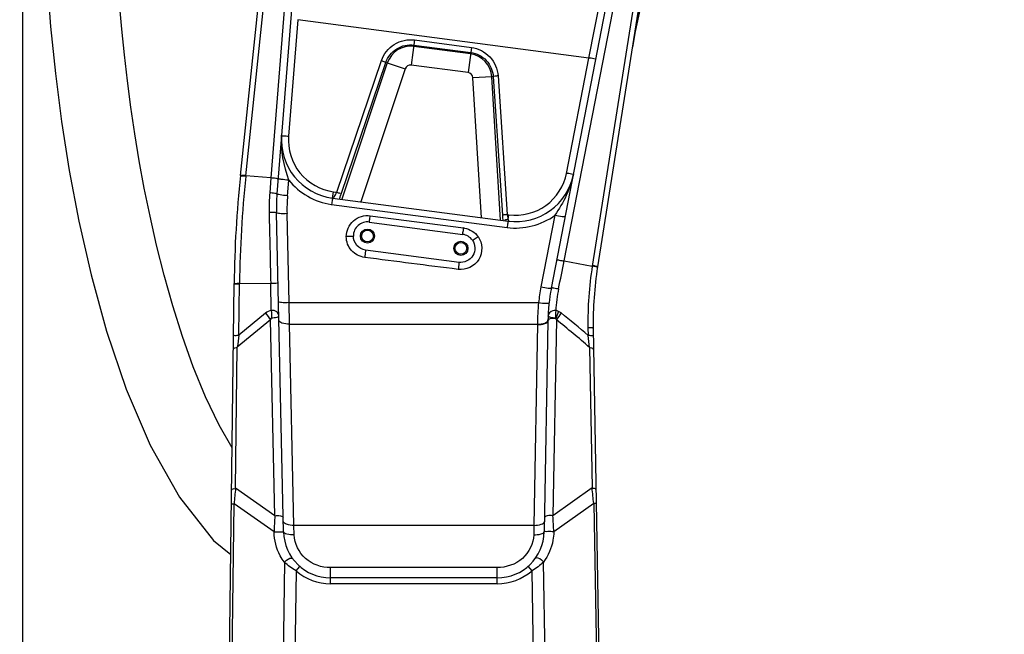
# Model space of a CAD drawing. Header units: millimetres. Extents: x 0 to 11890, y 0 to 8410.
# Tile 86 of 104: x 5937 to 6355, y 5465 to 5726. Entities that reach past the tile are written whole.
import ezdxf

# ---------------------------------------------------------------- set-up
doc = ezdxf.new("R2010")
doc.units = ezdxf.units.MM
doc.header["$LTSCALE"] = 653.95
doc.layers.get('0').update_dxf_attribs({"linetype": 'CONTINUOUS'})
for name, color, linetype in [('304102000231DXF_CONTINUOUS_LINE', 7, 'CONTINUOUS'), ('RB30-1-B-JSZL_DXF_DIMENSION', 7, 'CONTINUOUS'), ('RB30-1-BXIANDXF_CONTINUOUS_LINE', 7, 'CONTINUOUS')]:
    doc.layers.add(name, color=color, linetype=linetype)
doc.styles.get("Standard").update_dxf_attribs({"font": 'txt', "width": 0.7})
doc.dimstyles.new('DIMSTYLE_10', dxfattribs={"dimtxt": 70, "dimasz": 50, "dimexe": 1.5, "dimexo": 0, "dimgap": 1.75, "dimtad": 1, "dimdsep": 46, "dimtxsty": 'Standard', "dimblk": '_FILLED', "dimblk1": '_FILLED', "dimblk2": '_FILLED', "dimcen": 0.09, "dimclrt": 5, "dimazin": 2, "dimtp": 1.2, "dimtm": 1.2, "dimtfac": 1, "dimtofl": 0, "dimtmove": 0, "dimatfit": 3, "dimldrblk": '_FILLED', "dimfxl": 0, "dimtolj": 1, "dimarcsym": 0})
doc.dimstyles.new('DIMSTYLE_13', dxfattribs={"dimtxt": 70, "dimasz": 50, "dimexe": 1.5, "dimexo": 0, "dimgap": 1.75, "dimtad": 1, "dimdec": 1, "dimdsep": 46, "dimtxsty": 'Standard', "dimblk": '_FILLED', "dimblk1": '_FILLED', "dimblk2": '_FILLED', "dimcen": 0.09, "dimclrt": 5, "dimazin": 2, "dimtp": 1.2, "dimtm": 1.2, "dimtfac": 1, "dimtdec": 1, "dimtofl": 0, "dimtmove": 0, "dimatfit": 3, "dimldrblk": '_FILLED', "dimfxl": 0, "dimtolj": 1, "dimarcsym": 0})
doc.dimstyles.new('DIMSTYLE_3', dxfattribs={"dimtxt": 70, "dimasz": 50, "dimexe": 1.5, "dimexo": 0, "dimgap": 1.75, "dimtad": 0, "dimtih": 1, "dimtoh": 1, "dimdec": 1, "dimdsep": 46, "dimtxsty": 'Standard', "dimblk": '_FILLED', "dimblk1": '_FILLED', "dimblk2": '_FILLED', "dimcen": 0.09, "dimclrt": 5, "dimazin": 2, "dimtp": 0.8, "dimtm": 0.8, "dimtfac": 1, "dimtdec": 1, "dimtofl": 0, "dimtmove": 0, "dimatfit": 3, "dimldrblk": '_FILLED', "dimfxl": 0, "dimtolj": 1, "dimarcsym": 0})
doc.dimstyles.new('DIMSTYLE_4', dxfattribs={"dimtxt": 70, "dimasz": 50, "dimexe": 1.5, "dimexo": 0, "dimgap": 1.75, "dimtad": 0, "dimtih": 1, "dimtoh": 1, "dimdsep": 46, "dimtxsty": 'Standard', "dimblk": '_FILLED', "dimblk1": '_FILLED', "dimblk2": '_FILLED', "dimcen": 0.09, "dimclrt": 5, "dimazin": 2, "dimtp": 0.1, "dimtm": 0.1, "dimtfac": 1, "dimtofl": 0, "dimtmove": 0, "dimatfit": 3, "dimldrblk": '_FILLED', "dimfxl": 0, "dimtolj": 1, "dimarcsym": 0})
doc.dimstyles.new('DIMSTYLE_5', dxfattribs={"dimtxt": 70, "dimasz": 50, "dimexe": 1.5, "dimexo": 0, "dimgap": 1.75, "dimtad": 0, "dimtih": 1, "dimtoh": 1, "dimdsep": 46, "dimtxsty": 'Standard', "dimblk": '_FILLED', "dimblk1": '_FILLED', "dimblk2": '_FILLED', "dimcen": 0.09, "dimclrt": 5, "dimazin": 2, "dimtp": 1.2, "dimtm": 1.2, "dimtfac": 1, "dimtofl": 0, "dimtmove": 0, "dimatfit": 3, "dimldrblk": '_FILLED', "dimfxl": 0, "dimtolj": 1, "dimarcsym": 0})
doc.dimstyles.new('DIMSTYLE_8', dxfattribs={"dimtxt": 70, "dimasz": 50, "dimexe": 1.5, "dimexo": 0, "dimgap": 1.75, "dimtad": 1, "dimdsep": 46, "dimtxsty": 'Standard', "dimblk": '_FILLED', "dimblk1": '_FILLED', "dimblk2": '_FILLED', "dimcen": 0.09, "dimclrt": 5, "dimazin": 2, "dimtp": 0.8, "dimtm": 0.8, "dimtfac": 1, "dimtofl": 0, "dimtmove": 0, "dimatfit": 3, "dimldrblk": '_FILLED', "dimfxl": 0, "dimtolj": 1, "dimarcsym": 0})
doc.dimstyles.new('DIMSTYLE_9', dxfattribs={"dimtxt": 70, "dimasz": 50, "dimexe": 1.5, "dimexo": 0, "dimgap": 1.75, "dimtad": 1, "dimdsep": 46, "dimtxsty": 'Standard', "dimblk": '_FILLED', "dimblk1": '_FILLED', "dimblk2": '_FILLED', "dimcen": 0.09, "dimclrt": 5, "dimazin": 2, "dimtp": 0.5, "dimtm": 0.5, "dimtfac": 1, "dimtofl": 0, "dimtmove": 0, "dimatfit": 3, "dimldrblk": '_FILLED', "dimfxl": 0, "dimtolj": 1, "dimarcsym": 0})

# ---------------------------------------------------------------- blocks, each defined once
blk = doc.blocks.new('*D9')
at = {"layer": 'RB30-1-B-JSZL_DXF_DIMENSION', "color": 2, "linetype": 'Continuous'}
blk.add_line((6469.75, 5733.13), (6469.75, 6434.96), dxfattribs=at)
blk = doc.blocks.new('_FILLED')
at = {"color": 0, "linetype": 'ByBlock'}
blk.add_solid([(0, 0), (-1, 0.17), (-1, -0.17)], dxfattribs=at)
blk = doc.blocks.new('*D10')
at = {"layer": 'RB30-1-B-JSZL_DXF_DIMENSION', "color": 2, "linetype": 'Continuous'}
blk.add_line((5937.98, 4804.16), (5937.98, 6434.96), dxfattribs=at)
blk = doc.blocks.new('*D11')
at = {"layer": 'RB30-1-B-JSZL_DXF_DIMENSION', "color": 2, "linetype": 'Continuous'}
blk.add_line((7762.98, 4950.16), (7762.98, 6434.96), dxfattribs=at)
blk = doc.blocks.new('*D19')
at = {"layer": 'RB30-1-B-JSZL_DXF_DIMENSION', "color": 2, "linetype": 'Continuous'}
for p, q in [((6081.98, 5804.16), (5526.73, 5804.16)), ((5541.73, 5804.16), (5541.73, 5439.16)), ((5541.73, 5074.16), (5541.73, 5439.16)), ((6127.98, 5074.16), (5526.73, 5074.16))]:
    blk.add_line(p, q, dxfattribs=at)
at = {"layer": 'RB30-1-B-JSZL_DXF_DIMENSION', "color": 2, "linetype": 'Continuous', "xscale": 50, "yscale": 50, "zscale": 50}
for p, rotation in [((5541.73, 5804.16), 90), ((5541.73, 5074.16), 270)]:
    blk.add_blockref('_FILLED', p, dxfattribs=dict(at, rotation=rotation))
blk = doc.blocks.new('*D20')
at = {"layer": 'RB30-1-B-JSZL_DXF_DIMENSION', "color": 2, "linetype": 'Continuous'}
for p, q in [((5937.98, 4804.16), (5937.98, 6076.14)), ((6127.98, 5850.16), (6127.98, 6076.14)), ((6032.98, 6061.14), (5735.66, 6061.14)), ((5937.98, 6061.14), (6032.98, 6061.14)), ((6127.98, 6061.14), (6032.98, 6061.14))]:
    blk.add_line(p, q, dxfattribs=at)
at = {"layer": 'RB30-1-B-JSZL_DXF_DIMENSION', "color": 2, "linetype": 'Continuous', "xscale": 50, "yscale": 50, "zscale": 50, "rotation": 180}
blk.add_blockref('_FILLED', (5937.98, 6061.14), dxfattribs=at)
at = {"layer": 'RB30-1-B-JSZL_DXF_DIMENSION', "color": 2, "linetype": 'Continuous', "xscale": 50, "yscale": 50, "zscale": 50}
blk.add_blockref('_FILLED', (6127.98, 6061.14), dxfattribs=at)
blk = doc.blocks.new('*D24')
at = {"layer": 'RB30-1-B-JSZL_DXF_DIMENSION', "color": 2, "linetype": 'Continuous'}
for p, q in [((7104.19, 5958.16), (5344.32, 5958.16)), ((5359.32, 5958.16), (5359.32, 5288.66)), ((5359.32, 4619.16), (5359.32, 5288.66)), ((5759.44, 4619.16), (5344.32, 4619.16))]:
    blk.add_line(p, q, dxfattribs=at)
at = {"layer": 'RB30-1-B-JSZL_DXF_DIMENSION', "color": 2, "linetype": 'Continuous', "xscale": 50, "yscale": 50, "zscale": 50}
for p, rotation in [((5359.32, 5958.16), 90), ((5359.32, 4619.16), 270)]:
    blk.add_blockref('_FILLED', p, dxfattribs=dict(at, rotation=rotation))
blk = doc.blocks.new('*D30')
at = {"layer": 'RB30-1-B-JSZL_DXF_DIMENSION', "color": 2, "linetype": 'Continuous'}
for p, q in [((5937.98, 4804.16), (5937.98, 6228.31)), ((7130.19, 5924.16), (7130.19, 6228.31)), ((5937.98, 6213.31), (6534.09, 6213.31)), ((7130.19, 6213.31), (6534.09, 6213.31))]:
    blk.add_line(p, q, dxfattribs=at)
at = {"layer": 'RB30-1-B-JSZL_DXF_DIMENSION', "color": 2, "linetype": 'Continuous', "xscale": 50, "yscale": 50, "zscale": 50, "rotation": 180}
blk.add_blockref('_FILLED', (5937.98, 6213.31), dxfattribs=at)
at = {"layer": 'RB30-1-B-JSZL_DXF_DIMENSION', "color": 2, "linetype": 'Continuous', "xscale": 50, "yscale": 50, "zscale": 50}
blk.add_blockref('_FILLED', (7130.19, 6213.31), dxfattribs=at)

msp = doc.modelspace()

# ---------------------------------------------------------------- linework, layer by layer
at = {"layer": '304102000231DXF_CONTINUOUS_LINE', "color": 7, "linetype": 'Continuous'}
for p, q in [((6208.97, 5791.336), (6182.032, 5621.259)), ((6030.392, 5660.161), (6043.591, 5785.733)), ((6056.169, 5782.988), (6045.881, 5652.276)), ((6162.422, 5612.312), (6194.924, 5779.518)), ((6069.508, 5650.52), (6144.029, 5640.709)), ((6048.699, 5508.713), (6045.655, 5644.203)), ((6085.105, 5640.333), (6124.764, 5635.112)), ((6123.196, 5623.215), (6083.539, 5628.436)), ((6020.988, 5075.493), (6027.692, 5614.12)), ((6160.965, 5598.443), (6159.4, 5508.813)), ((6180.209, 5595.176), (6185.037, 5318.54)), ((6139.403, 5489.164), (6068.694, 5489.164))]:
    msp.add_line(p, q, dxfattribs=at)
at = {"layer": '304102000231DXF_CONTINUOUS_LINE', "color": 9, "linetype": 'Continuous'}
for p, q in [((6206.381, 5789.526), (6179.795, 5621.664)), ((6032.655, 5659.973), (6045.827, 5785.297)), ((6053.109, 5783.656), (6043.305, 5659.087)), ((6167.816, 5623.826), (6198.008, 5779.152)), ((6178.377, 5710.033), (6186.692, 5752.892)), ((6054.704, 5726.315), (6050.805, 5676.773)), ((6178.377, 5710.033), (6054.704, 5726.315)), ((6104.331, 5717.688), (6102.926, 5707.011)), ((6104.331, 5717.688), (6128.44, 5714.514)), ((6128.078, 5711.758), (6103.968, 5714.932)), ((6104.048, 5715.535), (6128.157, 5712.361)), ((6128.44, 5714.514), (6127.035, 5703.837)), ((6071.277, 5653.049), (6090.257, 5708.937)), ((6073.148, 5652.242), (6092.128, 5708.131)), ((6092.751, 5707.922), (6073.374, 5650.011)), ((6092.128, 5708.131), (6092.751, 5707.922)), ((6092.751, 5707.922), (6100.327, 5705.387)), ((6168.854, 5661.038), (6178.377, 5710.033)), ((6100.327, 5705.387), (6081.443, 5648.948)), ((6127.035, 5703.837), (6102.926, 5707.011)), ((6137.098, 5702.084), (6129.124, 5701.596)), ((6132.757, 5642.193), (6129.124, 5701.596)), ((6137.754, 5702.126), (6137.098, 5702.084)), ((6140.824, 5641.166), (6137.098, 5702.084)), ((6137.754, 5702.126), (6141.622, 5643.227)), ((6139.77, 5702.419), (6143.639, 5643.522)), ((6032.633, 5659.76), (6032.655, 5659.973)), ((6032.636, 5659.76), (6032.655, 5659.973)), ((6043.305, 5659.087), (6032.655, 5659.973)), ((6043.305, 5659.087), (6042.802, 5652.735)), ((6050.368, 5651.531), (6050.885, 5658.104)), ((6069.508, 5650.52), (6069.865, 5653.235)), ((6069.865, 5653.235), (6071.277, 5653.049)), ((6069.116, 5647.807), (6143.637, 5637.996)), ((6051.003, 5606.094), (6050.154, 5643.912)), ((6085.496, 5643.046), (6125.154, 5637.825)), ((6143.639, 5643.522), (6144.386, 5643.424)), ((6144.12, 5641.404), (6144.386, 5643.424)), ((6163.925, 5643.232), (6158.005, 5612.778)), ((6167.816, 5623.826), (6179.795, 5621.664)), ((6029.692, 5592.286), (6029.966, 5614.337)), ((6043.227, 5614.265), (6029.964, 5614.141)), ((6043.486, 5602.713), (6043.227, 5614.265)), ((6051.177, 5596.986), (6051.003, 5606.094)), ((6051.003, 5606.094), (6156.981, 5606.094)), ((6043.117, 5598.815), (6029.053, 5587.225)), ((6041.043, 5601.641), (6029.692, 5592.286)), ((6044.988, 5515.533), (6043.117, 5598.815)), ((6164.528, 5598.791), (6163.075, 5515.552)), ((6053.098, 5511.493), (6051.177, 5596.986)), ((6051.177, 5596.986), (6156.469, 5596.986)), ((6156.469, 5596.986), (6154.977, 5511.493)), ((6177.933, 5595.417), (6177.985, 5592.129)), ((6028.307, 5527.288), (6029.053, 5587.225)), ((6178.654, 5587.049), (6179.696, 5527.389)), ((6044.988, 5515.533), (6028.307, 5527.288)), ((6179.696, 5527.389), (6163.075, 5515.552)), ((6022.861, 5135.495), (6027.655, 5520.645)), ((6026.529, 5520.659), (6027.655, 5520.645)), ((6044.638, 5508.676), (6027.655, 5520.645)), ((6180.382, 5520.749), (6163.459, 5508.698)), ((6181.507, 5520.769), (6180.382, 5520.749)), ((6180.382, 5520.749), (6183.911, 5318.521)), ((6053.197, 5507.424), (6053.098, 5511.493)), ((6154.977, 5511.493), (6053.098, 5511.493)), ((6154.977, 5511.493), (6154.901, 5507.495)), ((6049.03, 5495.82), (6045.668, 5225.712)), ((6162.232, 5318.142), (6159.129, 5495.913)), ((6053.981, 5492.14), (6050.798, 5236.336)), ((6053.982, 5492.139), (6055.617, 5494.031)), ((6068.694, 5486.664), (6068.694, 5493.523)), ((6139.403, 5493.523), (6068.694, 5493.523)), ((6139.403, 5486.664), (6139.403, 5493.523)), ((6154.195, 5492.21), (6152.552, 5494.093)), ((6157.236, 5318.055), (6154.196, 5492.21)), ((6139.403, 5486.664), (6068.694, 5486.664))]:
    msp.add_line(p, q, dxfattribs=at)
for points in [[(6043.557, 5599.564), (6043.436, 5599.519), (6043.324, 5599.376), (6043.218, 5599.14), (6043.117, 5598.815)], [(6164.329, 5599.303), (6164.224, 5599.434), (6164.113, 5599.483)], [(6164.528, 5598.791), (6164.431, 5599.085), (6164.329, 5599.303)]]:
    msp.add_lwpolyline(points, dxfattribs=at)
at = {"layer": '304102000231DXF_CONTINUOUS_LINE', "color": 7, "linetype": 'Continuous'}
for centre, radius in [((6084.322, 5634.385), 3), ((6084.322, 5634.385), 2.5), ((6123.979, 5629.164), 3), ((6123.979, 5629.164), 2.5)]:
    msp.add_circle(centre, radius, dxfattribs=at)
at = {"layer": '304102000231DXF_CONTINUOUS_LINE', "color": 9, "linetype": 'Continuous'}
for centre, radius, start, end in [((6511.241, 5665.077), 318.301, 161.29574, 171.04482), ((6102.611, 5704.623), 10.397, 82.5, 161.5), ((6126.72, 5701.449), 10.397, 3.5, 82.5), ((6102.611, 5704.623), 2.408, 82.5, 161.5), ((6126.72, 5701.449), 2.408, 3.5, 82.5), ((6527.912, 5607.896), 497.988, 174.02197, 179.25893), ((6125.274, 5646.212), 82.729, 175.47785, 181.25542), ((6125.684, 5645.606), 75.549, 175.50187, 181.28499), ((6006.034, 5674.676), 70.761, 339.68679, 340.31792), ((5987.055, 5681.457), 90.915, 340.32254, 341.25613), ((6072.77, 5675.518), 27.951, 262.02506, 262.48911), ((6233.789, 5649.266), 92.364, 183.74859, 184.55775), ((6214.195, 5647.698), 72.708, 184.55324, 185.29647), ((6143.862, 5638.524), 2.847, 107.33758, 109.91828), ((6124.002, 5629.036), 8.864, 80.34822, 82.52961), ((6330.482, 5597.788), 152.567, 170.99657, 180.89078), ((6240.986, 5596.65), 84.534, 169.00092, 173.58551), ((6241.21, 5597.159), 77.153, 168.91053, 175.86301), ((6273.251, 5594.992), 116.799, 174.54574, 179.02152), ((5947.305, 5328.307), 350.45, 48.83429, 51.27253), ((6739.501, 5500.215), 715.755, 172.609305, 173.017616), ((4535.365, 5373.129), 1657.155, 7.416913, 7.594087), ((6221.194, 5504.985), 194.172, 173.40405, 175.37386), ((5986.946, 5504.123), 194.148, 4.91266, 6.88277), ((6298.145, 5499.158), 253.686, 176.29923, 177.84978), ((5909.995, 5497.91), 253.694, 2.43701, 3.98754), ((6068.694, 5509.164), 22.5, 229.16458, 270), ((6139.403, 5509.164), 22.5, 270, 311.10502)]:
    msp.add_arc(centre, radius, start, end, dxfattribs=at)
at = {"layer": '304102000231DXF_CONTINUOUS_LINE', "color": 7, "linetype": 'Continuous'}
for centre, radius, start, end in [((6394.358, 5683.338), 200, 155.60116, 171), ((6072.771, 5675.306), 25, 175.48821, 262.5), ((6527.653, 5607.897), 500, 174, 179.28687), ((6147.292, 5665.495), 25, 262.5, 349), ((6125.635, 5645.999), 80, 175.49998, 181.28689), ((6084.322, 5634.385), 6, 82.5, 179.92245), ((6123.979, 5629.164), 6, 35.55395, 82.5), ((6330.186, 5597.794), 150, 171, 181.00012), ((6240.952, 5597.047), 80, 169, 179), ((6068.694, 5509.164), 20, 181.29063, 270), ((6139.403, 5509.164), 20, 270, 358.99643)]:
    msp.add_arc(centre, radius, start, end, dxfattribs=at)
at = {"layer": '304102000231DXF_CONTINUOUS_LINE', "color": 9, "linetype": 'Continuous'}
for points, knots in [([(6090.257, 5708.937), (6091.199, 5711.712), (6095.143, 5716.764), (6101.42, 5718.073), (6104.331, 5717.688)], [0, 0, 0, 0, 0.4994645, 1, 1, 1, 1]), ([(6092.128, 5708.131), (6092.928, 5710.478), (6096.267, 5714.753), (6101.582, 5715.86), (6104.048, 5715.535)], [0, 0, 0, 0, 0.499257, 1, 1, 1, 1]), ([(6128.157, 5712.361), (6130.623, 5712.037), (6135.469, 5709.593), (6137.59, 5704.6), (6137.754, 5702.126)], [0, 0, 0, 0, 0.5007305, 1, 1, 1, 1]), ([(6128.44, 5714.514), (6131.352, 5714.131), (6137.076, 5711.244), (6139.579, 5705.343), (6139.77, 5702.419)], [0, 0, 0, 0, 0.5005207, 1, 1, 1, 1]), ([(6090.257, 5708.937), (6090.475, 5708.864), (6090.75, 5708.798), (6091.917, 5708.271), (6091.647, 5708.327)], [0, 0, 0, 0, 0.4545418, 1, 1, 1, 1]), ([(6181.356, 5709.72), (6181.3, 5709.428), (6179.77, 5709.993), (6179.069, 5709.899), (6178.377, 5710.033)], [0, 0, 0, 0, 0.2968655, 1, 1, 1, 1]), ([(6139.77, 5702.419), (6139.54, 5702.404), (6139.258, 5702.412), (6137.994, 5702.205), (6138.27, 5702.189)], [0, 0, 0, 0, 0.4545515, 1, 1, 1, 1]), ([(6047.848, 5677.267), (6047.825, 5676.97), (6049.451, 5677.107), (6050.102, 5676.828), (6050.805, 5676.773)], [0, 0, 0, 0, 0.2969119, 1, 1, 1, 1]), ([(6050.805, 5676.773), (6050.38, 5671.361), (6053.845, 5659.761), (6064.471, 5653.946), (6069.865, 5653.235)], [0, 0, 0, 0, 0.4994325, 1, 1, 1, 1]), ([(6030.371, 5659.958), (6030.382, 5660.06), (6030.945, 5660.007), (6031.211, 5660.053), (6031.482, 5660.044)], [0, 0, 0, 0, 0.2750769, 1, 1, 1, 1]), ([(6030.392, 5660.161), (6030.396, 5660.191), (6030.531, 5660.226), (6030.617, 5660.235), (6030.69, 5660.241)], [0, 0, 0, 0, 0.2951149, 1, 1, 1, 1]), ([(6030.69, 5660.241), (6030.807, 5660.25), (6031.47, 5660.265), (6032.132, 5660.22), (6032.676, 5660.174)], [0, 0, 0, 0, 0.1760364, 1, 1, 1, 1]), ([(6031.482, 5660.044), (6031.668, 5660.038), (6032.059, 5660.018), (6032.45, 5659.99), (6032.655, 5659.973)], [0, 0, 0, 0, 0.4738253, 1, 1, 1, 1]), ([(6046.381, 5658.618), (6046.388, 5658.71), (6045.896, 5658.759), (6045.672, 5658.841), (6045.438, 5658.877)], [0, 0, 0, 0, 0.2795229, 1, 1, 1, 1]), ([(6047.702, 5658.468), (6047.535, 5658.496), (6047.116, 5658.595), (6046.605, 5658.61), (6046.416, 5658.811)], [0, 0, 0, 0, 0.3795535, 1, 1, 1, 1]), ([(6144.386, 5643.424), (6149.751, 5642.719), (6161.447, 5645.542), (6167.823, 5655.738), (6168.854, 5661.038)], [0, 0, 0, 0, 0.5005656, 1, 1, 1, 1]), ([(6171.833, 5660.725), (6171.776, 5660.433), (6170.247, 5660.998), (6169.545, 5660.904), (6168.854, 5661.038)], [0, 0, 0, 0, 0.2968655, 1, 1, 1, 1]), ([(6045.881, 5652.276), (6045.889, 5652.367), (6045.398, 5652.408), (6044.583, 5652.646), (6043.516, 5652.695), (6042.802, 5652.735)], [0, 0, 0, 0, 0.0874308, 0.3143112, 1, 1, 1, 1]), ([(6050.368, 5651.531), (6049.303, 5651.614), (6047.745, 5651.721), (6046.535, 5652.058), (6045.872, 5652.151), (6045.881, 5652.276)], [0, 0, 0, 0, 0.7007232, 0.9176008, 1, 1, 1, 1]), ([(6069.508, 5650.52), (6069.44, 5650.528), (6069.517, 5650.092), (6069.221, 5649.429), (6069.202, 5648.452), (6069.116, 5647.807)], [0, 0, 0, 0, 0.0747749, 0.2878815, 1, 1, 1, 1]), ([(6069.776, 5650.484), (6069.813, 5650.479), (6070.129, 5650.861), (6070.295, 5651.175), (6070.48, 5651.507)], [0, 0, 0, 0, 0.0886174, 1, 1, 1, 1]), ([(6071.277, 5653.049), (6071.495, 5652.975), (6071.77, 5652.909), (6072.937, 5652.382), (6072.667, 5652.439)], [0, 0, 0, 0, 0.4545515, 1, 1, 1, 1]), ([(6045.655, 5644.203), (6045.648, 5644.528), (6043.986, 5644.244), (6043.275, 5644.434), (6042.565, 5644.4)], [0, 0, 0, 0, 0.3141358, 1, 1, 1, 1]), ([(6050.154, 5643.912), (6049.095, 5643.888), (6047.548, 5643.839), (6046.32, 5644.051), (6045.658, 5644.078), (6045.655, 5644.203)], [0, 0, 0, 0, 0.7011678, 0.9176867, 1, 1, 1, 1]), ([(6075.322, 5634.135), (6075.325, 5636.607), (6077.596, 5641.794), (6083.041, 5643.371), (6085.496, 5643.046)], [0, 0, 0, 0, 0.4994083, 1, 1, 1, 1]), ([(6085.105, 5640.333), (6085.173, 5640.324), (6085.096, 5640.761), (6085.391, 5641.424), (6085.411, 5642.401), (6085.496, 5643.046)], [0, 0, 0, 0, 0.0747749, 0.2878815, 1, 1, 1, 1]), ([(6143.639, 5643.522), (6143.408, 5643.507), (6143.126, 5643.515), (6141.862, 5643.308), (6142.138, 5643.293)], [0, 0, 0, 0, 0.4545502, 1, 1, 1, 1]), ([(6142.892, 5641.2), (6142.82, 5641.174), (6142.684, 5641.118), (6142.556, 5641.046), (6142.498, 5641.007)], [0, 0, 0, 0, 0.5226246, 1, 1, 1, 1]), ([(6144.12, 5641.404), (6143.941, 5641.408), (6143.567, 5641.378), (6143.2, 5641.299), (6143.014, 5641.241)], [0, 0, 0, 0, 0.4787701, 1, 1, 1, 1]), ([(6144.029, 5640.709), (6143.961, 5640.718), (6144.037, 5640.281), (6143.742, 5639.618), (6143.723, 5638.641), (6143.637, 5637.996)], [0, 0, 0, 0, 0.0747747, 0.2878811, 1, 1, 1, 1]), ([(6143.639, 5643.522), (6143.664, 5643.388), (6143.716, 5643.118), (6143.77, 5642.849), (6143.798, 5642.715)], [0, 0, 0, 0, 0.498969, 1, 1, 1, 1]), ([(6143.798, 5642.715), (6143.842, 5642.504), (6143.927, 5642.185), (6143.992, 5641.84), (6144.064, 5641.742)], [0, 0, 0, 0, 0.6386112, 1, 1, 1, 1]), ([(6144.12, 5641.404), (6144.159, 5641.257), (6144.248, 5641.093), (6144.25, 5640.761), (6144.326, 5640.753)], [0, 0, 0, 0, 0.6641975, 1, 1, 1, 1]), ([(6144.326, 5640.753), (6144.332, 5640.752), (6144.344, 5640.781), (6144.343, 5640.8), (6144.344, 5640.817)], [0, 0, 0, 0, 0.2713482, 1, 1, 1, 1]), ([(6144.344, 5640.817), (6144.345, 5640.83), (6144.345, 5640.86), (6144.345, 5640.89), (6144.344, 5640.907)], [0, 0, 0, 0, 0.4414158, 1, 1, 1, 1]), ([(6163.925, 5643.232), (6164.951, 5643.034), (6166.446, 5642.728), (6167.673, 5642.731), (6168.319, 5642.646), (6168.342, 5642.765)], [0, 0, 0, 0, 0.7021607, 0.9180927, 1, 1, 1, 1]), ([(6124.763, 5635.112), (6124.83, 5635.103), (6124.754, 5635.54), (6125.049, 5636.203), (6125.069, 5637.18), (6125.154, 5637.825)], [0, 0, 0, 0, 0.0747747, 0.287881, 1, 1, 1, 1]), ([(6083.16, 5625.301), (6081.07, 5625.57), (6076.945, 5627.679), (6075.319, 5632.034), (6075.322, 5634.135)], [0, 0, 0, 0, 0.5007798, 1, 1, 1, 1]), ([(6078.322, 5634.393), (6078.321, 5634.094), (6076.704, 5634.361), (6076.029, 5634.134), (6075.322, 5634.135)], [0, 0, 0, 0, 0.29717, 1, 1, 1, 1]), ([(6131.302, 5634.135), (6133.184, 5631.502), (6133.655, 5623.169), (6126.066, 5619.826), (6122.838, 5620.235)], [0, 0, 0, 0, 0.4987531, 1, 1, 1, 1]), ([(6128.861, 5632.652), (6129.023, 5632.425), (6130.1, 5633.571), (6130.751, 5633.745), (6131.302, 5634.135)], [0, 0, 0, 0, 0.292905, 1, 1, 1, 1]), ([(6083.539, 5628.436), (6083.526, 5628.29), (6083.408, 5627.244), (6083.277, 5626.199), (6083.16, 5625.301)], [0, 0, 0, 0, 0.1391877, 1, 1, 1, 1]), ([(6164.732, 5624.192), (6164.794, 5624.511), (6166.388, 5623.89), (6167.119, 5623.979), (6167.816, 5623.826)], [0, 0, 0, 0, 0.3131828, 1, 1, 1, 1]), ([(6123.196, 5623.215), (6123.179, 5623.049), (6123.068, 5622.054), (6122.944, 5621.061), (6122.838, 5620.235)], [0, 0, 0, 0, 0.1671256, 1, 1, 1, 1]), ([(6181.732, 5621.204), (6181.622, 5621.244), (6180.986, 5621.437), (6180.333, 5621.567), (6179.795, 5621.664)], [0, 0, 0, 0, 0.1763104, 1, 1, 1, 1]), ([(6180.979, 5621.628), (6180.798, 5621.67), (6180.414, 5621.752), (6180.029, 5621.826), (6179.826, 5621.862)], [0, 0, 0, 0, 0.4738711, 1, 1, 1, 1]), ([(6182.032, 5621.259), (6182.049, 5621.361), (6181.49, 5621.454), (6181.244, 5621.567), (6180.979, 5621.628)], [0, 0, 0, 0, 0.2748936, 1, 1, 1, 1]), ([(6181.998, 5621.039), (6182.003, 5621.07), (6181.885, 5621.145), (6181.801, 5621.178), (6181.732, 5621.204)], [0, 0, 0, 0, 0.3014727, 1, 1, 1, 1]), ([(6027.69, 5613.916), (6027.69, 5613.947), (6027.819, 5613.999), (6027.906, 5614.016), (6027.979, 5614.029)], [0, 0, 0, 0, 0.2999079, 1, 1, 1, 1]), ([(6027.692, 5614.12), (6027.693, 5614.15), (6027.825, 5614.195), (6027.909, 5614.212), (6027.982, 5614.224)], [0, 0, 0, 0, 0.2933365, 1, 1, 1, 1]), ([(6027.979, 5614.029), (6028.094, 5614.048), (6028.364, 5614.079), (6028.635, 5614.097), (6028.789, 5614.106)], [0, 0, 0, 0, 0.4301693, 1, 1, 1, 1]), ([(6027.982, 5614.224), (6028.097, 5614.243), (6028.756, 5614.317), (6029.42, 5614.332), (6029.966, 5614.337)], [0, 0, 0, 0, 0.1759882, 1, 1, 1, 1]), ([(6028.789, 5614.106), (6028.974, 5614.116), (6029.366, 5614.132), (6029.758, 5614.139), (6029.964, 5614.141)], [0, 0, 0, 0, 0.4738231, 1, 1, 1, 1]), ([(6046.331, 5614.103), (6046.324, 5614.428), (6044.647, 5614.089), (6043.94, 5614.298), (6043.227, 5614.265)], [0, 0, 0, 0, 0.3133329, 1, 1, 1, 1]), ([(6158.005, 5612.778), (6159.031, 5612.58), (6160.527, 5612.275), (6161.754, 5612.277), (6162.399, 5612.192), (6162.422, 5612.312)], [0, 0, 0, 0, 0.7021618, 0.9180936, 1, 1, 1, 1]), ([(6162.422, 5612.312), (6162.484, 5612.631), (6164.072, 5612.092), (6164.806, 5612.153), (6165.499, 5611.998)], [0, 0, 0, 0, 0.314484, 1, 1, 1, 1]), ([(6046.636, 5600.543), (6046.619, 5601.164), (6045.898, 5602.606), (6044.253, 5602.907), (6043.486, 5602.713)], [0, 0, 0, 0, 0.440003, 1, 1, 1, 1]), ([(6051.003, 5606.094), (6049.944, 5606.07), (6048.397, 5606.021), (6047.169, 5606.233), (6046.507, 5606.261), (6046.505, 5606.385)], [0, 0, 0, 0, 0.7011678, 0.9176867, 1, 1, 1, 1]), ([(6156.981, 5606.094), (6158.027, 5605.977), (6159.552, 5605.792), (6160.784, 5605.893), (6161.439, 5605.861), (6161.453, 5605.983)], [0, 0, 0, 0, 0.701649, 0.9178567, 1, 1, 1, 1]), ([(6046.636, 5600.543), (6046.638, 5600.408), (6046.428, 5600.069), (6046.091, 5599.939), (6045.888, 5599.858)], [0, 0, 0, 0, 0.380034, 1, 1, 1, 1]), ([(6164.329, 5599.303), (6163.978, 5599.359), (6162.895, 5599.399), (6161.342, 5599.32), (6161.003, 5598.599)], [0, 0, 0, 0, 0.3082452, 1, 1, 1, 1]), ([(6161.226, 5600.234), (6161.169, 5600.271), (6161.058, 5600.347), (6161.027, 5600.483), (6161.029, 5600.544)], [0, 0, 0, 0, 0.5297965, 1, 1, 1, 1]), ([(6164.259, 5602.724), (6163.843, 5602.793), (6162.459, 5602.708), (6161.075, 5601.5), (6161.029, 5600.544)], [0, 0, 0, 0, 0.3059231, 1, 1, 1, 1]), ([(6164.113, 5599.483), (6163.799, 5599.499), (6162.814, 5599.631), (6161.798, 5599.858), (6161.226, 5600.234)], [0, 0, 0, 0, 0.3147978, 1, 1, 1, 1]), ([(6165.438, 5602.397), (6165.251, 5602.48), (6164.865, 5602.62), (6164.462, 5602.701), (6164.259, 5602.725)], [0, 0, 0, 0, 0.5012877, 1, 1, 1, 1]), ([(6051.177, 5596.986), (6050.111, 5596.966), (6048.592, 5597.026), (6046.692, 5598.045), (6046.678, 5598.644)], [0, 0, 0, 0, 0.640206, 1, 1, 1, 1]), ([(6156.465, 5596.763), (6157.533, 5596.748), (6159.054, 5596.814), (6160.954, 5597.843), (6160.965, 5598.443)], [0, 0, 0, 0, 0.6401927, 1, 1, 1, 1]), ([(6160.944, 5598.484), (6160.951, 5598.512), (6160.963, 5598.569), (6160.968, 5598.626), (6160.969, 5598.654)], [0, 0, 0, 0, 0.5038735, 1, 1, 1, 1]), ([(6161.003, 5598.599), (6160.991, 5598.574), (6160.972, 5598.523), (6160.965, 5598.469), (6160.965, 5598.443)], [0, 0, 0, 0, 0.5126652, 1, 1, 1, 1]), ([(6180.209, 5595.176), (6180.205, 5595.396), (6179.002, 5595.262), (6178.48, 5595.413), (6177.933, 5595.417)], [0, 0, 0, 0, 0.2867545, 1, 1, 1, 1]), ([(6027.418, 5592.06), (6027.42, 5592.278), (6028.63, 5592.118), (6029.145, 5592.28), (6029.692, 5592.286)], [0, 0, 0, 0, 0.2854926, 1, 1, 1, 1]), ([(6180.266, 5591.873), (6180.262, 5592.094), (6179.06, 5591.979), (6178.533, 5592.125), (6177.985, 5592.129)], [0, 0, 0, 0, 0.2876157, 1, 1, 1, 1]), ([(6027.345, 5586.228), (6027.346, 5586.327), (6027.482, 5586.985), (6028.403, 5587.048), (6028.936, 5587.003)], [0, 0, 0, 0, 0.1559037, 1, 1, 1, 1]), ([(6180.368, 5586.06), (6180.366, 5586.159), (6180.226, 5586.816), (6179.305, 5586.876), (6178.773, 5586.827)], [0, 0, 0, 0, 0.1559141, 1, 1, 1, 1]), ([(6026.599, 5526.292), (6026.6, 5526.391), (6026.736, 5527.049), (6027.657, 5527.113), (6028.19, 5527.067)], [0, 0, 0, 0, 0.155904, 1, 1, 1, 1]), ([(6181.409, 5526.402), (6181.407, 5526.5), (6181.268, 5527.158), (6180.346, 5527.217), (6179.814, 5527.169)], [0, 0, 0, 0, 0.1559156, 1, 1, 1, 1]), ([(6044.988, 5515.532), (6045.772, 5515.693), (6046.883, 5515.749), (6048.553, 5515.2), (6048.563, 5514.727)], [0, 0, 0, 0, 0.6283225, 1, 1, 1, 1]), ([(6163.075, 5515.552), (6162.29, 5515.709), (6161.179, 5515.759), (6159.512, 5515.202), (6159.503, 5514.729)], [0, 0, 0, 0, 0.6283146, 1, 1, 1, 1]), ([(6053.098, 5511.493), (6052.032, 5511.473), (6050.513, 5511.533), (6048.612, 5512.551), (6048.599, 5513.15)], [0, 0, 0, 0, 0.640206, 1, 1, 1, 1]), ([(6154.977, 5511.493), (6156.045, 5511.477), (6157.566, 5511.544), (6159.466, 5512.573), (6159.476, 5513.173)], [0, 0, 0, 0, 0.6401927, 1, 1, 1, 1]), ([(6044.638, 5508.676), (6045.498, 5508.715), (6046.867, 5508.883), (6047.903, 5508.605), (6048.695, 5508.856), (6048.699, 5508.714)], [0, 0, 0, 0, 0.6358106, 0.8951297, 1, 1, 1, 1]), ([(6049.03, 5495.82), (6048.378, 5496.703), (6045.932, 5500.568), (6044.715, 5505.207), (6044.638, 5508.676)], [0, 0, 0, 0, 0.2403195, 1, 1, 1, 1]), ([(6053.197, 5507.424), (6052.135, 5507.402), (6050.772, 5507.459), (6048.711, 5508.17), (6048.699, 5508.714)], [0, 0, 0, 0, 0.6611632, 1, 1, 1, 1]), ([(6068.694, 5493.523), (6064.9, 5493.523), (6057.078, 5496.119), (6053.288, 5503.731), (6053.197, 5507.424)], [0, 0, 0, 0, 0.5066695, 1, 1, 1, 1]), ([(6154.901, 5507.495), (6154.83, 5503.791), (6151.057, 5496.136), (6143.208, 5493.523), (6139.403, 5493.523)], [0, 0, 0, 0, 0.4932548, 1, 1, 1, 1]), ([(6154.901, 5507.495), (6155.965, 5507.478), (6157.332, 5507.541), (6159.39, 5508.268), (6159.4, 5508.815)], [0, 0, 0, 0, 0.6607895, 1, 1, 1, 1]), ([(6163.459, 5508.698), (6163.434, 5507.514), (6162.981, 5502.987), (6161.11, 5498.622), (6159.129, 5495.913)], [0, 0, 0, 0, 0.2607141, 1, 1, 1, 1]), ([(6163.459, 5508.697), (6162.6, 5508.757), (6161.227, 5508.953), (6160.199, 5508.666), (6159.4, 5508.956), (6159.4, 5508.815)], [0, 0, 0, 0, 0.6361258, 0.8954423, 1, 1, 1, 1]), ([(6049.03, 5495.82), (6049.297, 5496.143), (6050.167, 5496.948), (6052.064, 5498.015), (6052.603, 5497.285)], [0, 0, 0, 0, 0.3160005, 1, 1, 1, 1]), ([(6159.129, 5495.913), (6158.861, 5496.235), (6157.987, 5497.036), (6156.085, 5498.093), (6155.549, 5497.361)], [0, 0, 0, 0, 0.3160005, 1, 1, 1, 1])]:
    msp.add_open_spline(points, degree=3, knots=knots, dxfattribs=at)
for points in [[(6050.885, 5658.104), (6048.874, 5664.251), (6047.342, 5670.819), (6047.848, 5677.267)], [(6045.438, 5658.877), (6044.732, 5658.984), (6044.018, 5659.047), (6043.305, 5659.087)], [(6050.885, 5658.104), (6049.82, 5658.187), (6048.755, 5658.293), (6047.702, 5658.468)], [(6050.885, 5658.104), (6055.194, 5652.703), (6062.05, 5648.796), (6068.892, 5647.837)], [(6171.832, 5660.725), (6170.618, 5654.442), (6167.451, 5648.572), (6163.925, 5643.232)], [(6070.48, 5651.507), (6070.761, 5652.012), (6071.025, 5652.528), (6071.277, 5653.049)], [(6042.565, 5644.4), (6042.785, 5634.355), (6043.006, 5624.31), (6043.227, 5614.265)], [(6143.637, 5637.996), (6150.562, 5637.086), (6158.306, 5639.083), (6163.925, 5643.232)], [(6125.488, 5637.775), (6127.742, 5637.392), (6129.973, 5635.996), (6131.302, 5634.135)], [(6122.838, 5620.235), (6109.611, 5621.91), (6096.385, 5623.6), (6083.16, 5625.301)], [(6165.499, 5611.998), (6166.271, 5615.941), (6167.044, 5619.883), (6167.816, 5623.826)], [(6043.486, 5602.713), (6042.6, 5602.639), (6041.73, 5602.207), (6041.043, 5601.641)], [(6041.043, 5601.641), (6041.758, 5600.717), (6042.454, 5599.777), (6043.117, 5598.815)], [(6043.487, 5602.713), (6043.545, 5601.714), (6043.628, 5600.704), (6043.505, 5599.711)], [(6045.888, 5599.858), (6045.161, 5599.567), (6044.338, 5599.509), (6043.557, 5599.564)], [(6164.259, 5602.724), (6164.174, 5601.699), (6164.062, 5600.663), (6164.172, 5599.64)], [(6165.438, 5602.397), (6165.057, 5601.436), (6164.641, 5600.476), (6164.435, 5599.463)], [(6166.552, 5601.704), (6165.851, 5600.752), (6165.171, 5599.783), (6164.528, 5598.791)], [(6178.654, 5587.049), (6174.063, 5591.1), (6169.337, 5595.002), (6164.528, 5598.791)], [(6166.552, 5601.704), (6166.212, 5601.978), (6165.837, 5602.218), (6165.438, 5602.397)], [(6156.469, 5596.986), (6157.537, 5596.968), (6158.638, 5597.072), (6159.638, 5597.443)], [(6159.638, 5597.443), (6160.16, 5597.636), (6160.797, 5597.947), (6160.944, 5598.484)], [(6053.981, 5492.14), (6052.215, 5493.193), (6050.535, 5494.419), (6049.03, 5495.82)], [(6159.129, 5495.913), (6157.63, 5494.505), (6155.957, 5493.271), (6154.196, 5492.21)]]:
    msp.add_open_spline(points, degree=3, dxfattribs=at)
at = {"layer": '304102000231DXF_CONTINUOUS_LINE', "color": 7, "linetype": 'Continuous'}
for points, knots in [([(6083.539, 5628.436), (6082.14, 5628.62), (6079.386, 5630.062), (6078.32, 5632.983), (6078.322, 5634.393)], [0, 0, 0, 0, 0.4999959, 1, 1, 1, 1]), ([(6128.861, 5632.652), (6130.137, 5630.868), (6130.493, 5625.254), (6125.371, 5622.929), (6123.196, 5623.215)], [0, 0, 0, 0, 0.5000043, 1, 1, 1, 1])]:
    msp.add_open_spline(points, degree=3, knots=knots, dxfattribs=at)
at = {"layer": 'RB30-1-BXIANDXF_CONTINUOUS_LINE', "color": 7, "linetype": 'Continuous'}
for points in [[(5947.341, 5801.641), (5947.23, 5799.4), (5947.009, 5781.027), (5947.376, 5762.199), (5948.298, 5743), (5949.765, 5723.43), (5951.792, 5703.462), (5954.413, 5683.069), (5957.695, 5662.198), (5961.771, 5640.678), (5966.942, 5617.932), (5973.542, 5593.926), (5981.841, 5569.407), (5992.066, 5545.511), (6004.453, 5523.508), (6019.001, 5505.083), (6026.261, 5499.133)], [(6026.825, 5544.415), (6021.365, 5554.016), (6015.571, 5566.129), (6010.372, 5578.784), (6005.73, 5591.737), (6001.605, 5604.787), (5997.96, 5617.76), (5994.765, 5630.488), (5991.984, 5642.815), (5989.56, 5654.736), (5987.425, 5666.368), (5985.53, 5677.826), (5983.853, 5689.141), (5982.378, 5700.325), (5981.093, 5711.386), (5979.988, 5722.332), (5979.059, 5733.167), (5978.302, 5743.881), (5977.715, 5754.483), (5977.301, 5764.981), (5977.062, 5775.366), (5977.013, 5784.482)]]:
    msp.add_lwpolyline(points, dxfattribs=at)

# ---------------------------------------------------------------- dimensions: what is measured, and where the dimension line sits
at = {"layer": 'RB30-1-B-JSZL_DXF_DIMENSION', "color": 2, "linetype": 'Continuous'}
for feature_location, offset, origin, dimstyle, picture, middle in [((5937.979482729, 4804.163652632), (0, 1630.793301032), (5937.979482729, 4804.163652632), 'DIMSTYLE_4', '*D10', (5920.479482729, 6469.956953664)), ((6469.752, 5733.127), (0, 701.83), (5937.979, 4804.164), 'DIMSTYLE_3', '*D9', (6452.252, 6469.957)), ((7762.979, 4950.164), (0, 1484.793), (5937.979, 4950.164), 'DIMSTYLE_5', '*D11', (7745.479, 6469.957))]:
    dim = msp.add_ordinate_dim(feature_location=feature_location, offset=offset, dtype=1, origin=origin, dimstyle=dimstyle, override={"dimgap": 17.500236, "dimtad": 1, "dimtih": 0, "dimtoh": 0}, dxfattribs=at)
    dim.commit()
    dim.dimension.update_dxf_attribs({"geometry": picture, "text_midpoint": middle})
for base, p2, dimstyle, picture, middle in [((7130.194, 6213.314), (7130.194, 5924.164), 'DIMSTYLE_13', '*D30', (6505.937, 6213.314)), ((6127.979, 6061.136), (6127.979, 5850.164), 'DIMSTYLE_9', '*D20', (5735.662, 6061.136))]:
    dim = msp.add_linear_dim(base=base, p1=(5937.979, 4804.164), p2=p2, dimstyle=dimstyle, dxfattribs=at)
    dim.commit()
    dim.dimension.update_dxf_attribs({"geometry": picture, "text_midpoint": middle, "dimtype": 160})
for base, p1, p2, angle, dimstyle, picture, middle in [((5359.323, 4619.164), (7104.189, 5958.164), (5759.443, 4619.164), 270, 'DIMSTYLE_10', '*D24', (5359.323, 5190.664)), ((5541.729, 5804.164), (6127.979, 5074.164), (6081.979, 5804.164), 90, 'DIMSTYLE_8', '*D19', (5541.729, 5365.664))]:
    dim = msp.add_linear_dim(base=base, p1=p1, p2=p2, angle=angle, dimstyle=dimstyle, dxfattribs=at)
    dim.commit()
    dim.dimension.update_dxf_attribs({"geometry": picture, "text_midpoint": middle, "dimtype": 160})

doc.saveas('drawing.dxf')
